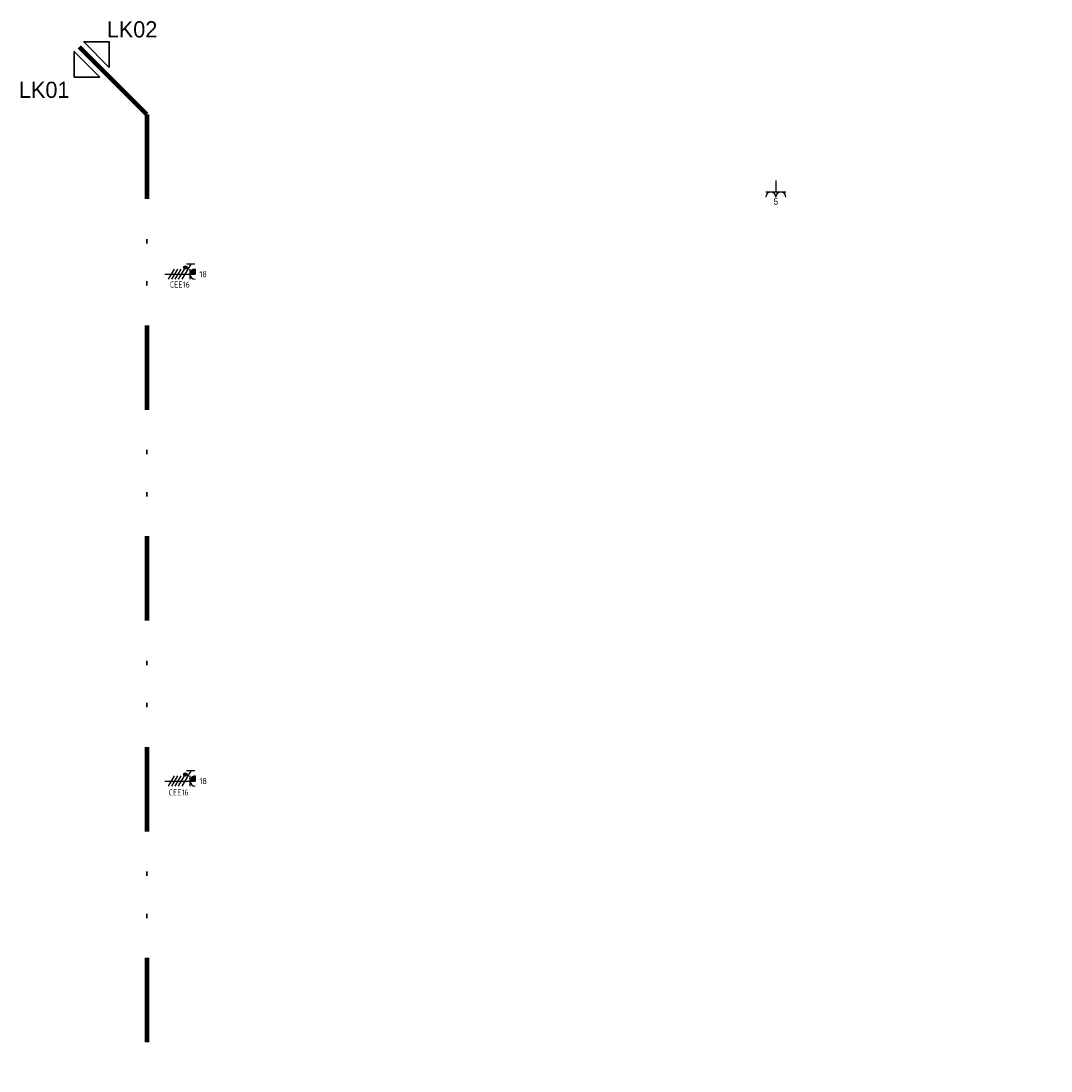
# Model space of a CAD drawing. Header units: millimetres. Extents: x 10025 to 65580, y 1584 to 36147.
# Tile 3 of 6: x 10025 to 25295, y 20585 to 36147. Entities that reach past the tile are written whole.
import ezdxf
from ezdxf.enums import TextEntityAlignment as Align

# ---------------------------------------------------------------- set-up
doc = ezdxf.new("R2010")
doc.units = ezdxf.units.MM
doc.header["$LTSCALE"] = 100
doc.linetypes.add('DIVIDE', pattern=[1.25, 0.5, -0.25, 0, -0.25, 0, -0.25])
for name, color, linetype in [('EL6221--', 3, 'Continuous'), ('EL6222--', 3, 'Continuous'), ('EL6311--', 3, 'Continuous')]:
    doc.layers.add(name, color=color, linetype=linetype)
doc.styles.add('BURO-018', font='BUROFONT.shx', dxfattribs={"height": 90})
doc.styles.add('STABICAD-018', font='ISOCP.SHX', dxfattribs={"height": 1.8})

# ---------------------------------------------------------------- blocks, each defined once
blk = doc.blocks.new('E00125')
at = {"color": 0, "linetype": 'Continuous'}
for p, q in [((-3, 4.5), (3, 4.5)), ((0, 1), (0, 4.5))]:
    blk.add_line(p, q, dxfattribs=at)
for centre in [(-1.5, 6), (1.5, 6)]:
    blk.add_arc(centre, 1.5, 180, 0, dxfattribs=at)
at = {"color": 0, "linetype": 'Continuous', "style": 'BURO-018'}
for tag, p in [('PANEL', (0, 11.5)), ('CIRCUIT', (0, 8.5)), ('SUBCIRCUIT', (4.5, 8.5))]:
    blk.add_attdef(tag, text='', height=1.8, dxfattribs=at).set_placement(p, align=Align.MIDDLE)
at = {"color": 0, "linetype": 'Continuous', "style": 'BURO-018', "flags": 1}
for tag, p in [('POWERCODE', (13, 8.5)), ('ARTICLECODE', (0, 0))]:
    blk.add_attdef(tag, text='', height=1.8, dxfattribs=at).set_placement(p, align=Align.MIDDLE)
blk = doc.blocks.new('E00420')
at = {"color": 0, "linetype": 'Continuous'}
for p, q in [((-3, 9.98), (-3, 7.48)), ((-1.5, 10), (0, 10)), ((0, 1), (0, 10)), ((-3, 8.73), (1.5, 6.13)), ((-1.5, 8.5), (1.5, 8.5)), ((1.5, 5.13), (-1.5, 6.87)), ((1.5, 4.13), (-1.5, 5.87)), ((1.5, 3.13), (-1.5, 4.87)), ((1.5, 2.13), (-1.5, 3.87))]:
    blk.add_line(p, q, dxfattribs=at)
blk.add_lwpolyline([(0, 9.25, 1.5, 1.5, -0.414214), (-0.75, 10, 1.5, 1.5, -1)], format="xyseb", dxfattribs=at)
at = {"color": 0, "linetype": 'Continuous', "const_width": 0.5}
blk.add_lwpolyline([(-1.68, 7.12, 1), (-2.18, 7.12, 1)], format="xyb", close=True, dxfattribs=at)
at = {"color": 0, "linetype": 'Continuous'}
blk.add_circle((-1.93, 7.12), 0.5, dxfattribs=at)
blk.add_arc((0, 10), 1.5, 180, 0, dxfattribs=at)
at = {"color": 0, "linetype": 'Continuous', "style": 'STABICAD-018'}
for tag, p in [('PANEL', (0, 15)), ('CIRCUIT', (0, 12)), ('SUBCIRCUIT', (4.5, 12)), ('ARTICLECODE', (0, 0))]:
    blk.add_attdef(tag, text='', height=1.8, dxfattribs=at).set_placement(p, align=Align.MIDDLE)
at = {"color": 0, "linetype": 'Continuous', "style": 'STABICAD-018', "flags": 1}
blk.add_attdef('POWERCODE', text='', height=1.8, dxfattribs=at).set_placement((13, 12), align=Align.MIDDLE)

msp = doc.modelspace()

# ---------------------------------------------------------------- linework, layer by layer
at = {"layer": 'EL6311--', "color": 7, "lineweight": 30}
for points in [[(11334, 35458), (10955, 35837), (11334, 35837), (11334, 35458)], [(11193, 35316), (10814, 35695), (10814, 35316), (11193, 35316)]]:
    msp.add_lwpolyline(points, dxfattribs=at)
at = {"layer": 'EL6311--', "color": 7, "linetype": 'DIVIDE', "lineweight": 100, "ltscale": 25}
msp.add_lwpolyline([(11889, 34761), (10886, 35764), (11889, 34761), (11889, 19661), (12044, 19661), (12044, 11986), (16514, 11986), (16514, 10558), (16524, 10548), (34464, 10548), (34464, 16547), (34464, 20601), (40492, 26383)], dxfattribs=at)

# ---------------------------------------------------------------- block references
at = {"layer": 'EL6221--', "linetype": 'Continuous'}
ref = msp.add_blockref('E00420', (12105, 32395), dxfattribs=dict(at, xscale=50, yscale=50, zscale=50, rotation=270))
ref.add_attrib('CIRCUIT', '18', dxfattribs={"layer": '0', "color": 1, "linetype": 'Continuous', "height": 90, "style": 'STABICAD-018'}).set_placement((12725, 32394), align=Align.MIDDLE)
ref.add_attrib('POWERCODE', 'CEE16', dxfattribs={"layer": '0', "color": 1, "linetype": 'Continuous', "height": 90, "style": 'STABICAD-018'}).set_placement((12380, 32241), align=Align.MIDDLE)
ref = msp.add_blockref('E00420', (12105, 24883), dxfattribs=dict(at, xscale=50, yscale=50, zscale=50, rotation=270))
ref.add_attrib('CIRCUIT', '18', dxfattribs={"layer": '0', "color": 1, "linetype": 'Continuous', "height": 90, "style": 'STABICAD-018'}).set_placement((12725, 24882), align=Align.MIDDLE)
ref.add_attrib('POWERCODE', 'CEE16', dxfattribs={"layer": '0', "color": 1, "linetype": 'Continuous', "height": 90, "style": 'STABICAD-018'}).set_placement((12363, 24714), align=Align.MIDDLE)
at = {"layer": 'EL6222--', "linetype": 'Continuous'}
ref = msp.add_blockref('E00125', (21215, 33835), dxfattribs=dict(at, xscale=50, yscale=50, zscale=50, rotation=180))
ref.add_attrib('CIRCUIT', '5', dxfattribs={"layer": '0', "color": 1, "linetype": 'Continuous', "height": 90, "style": 'BURO-018'}).set_placement((21215, 33471), align=Align.MIDDLE)

# ---------------------------------------------------------------- texts
at = {"layer": 'EL6311--', "color": 7, "lineweight": 30, "char_height": 240, "attachment_point": 3, "style": 'BURO-018'}
for s, insert in [('LK02', (12046, 36143)), ('LK01', (10744, 35247))]:
    msp.add_mtext_dynamic_manual_height_columns(s, width=1208.33, gutter_width=450, heights=[0], dxfattribs=dict(at, insert=insert))

doc.saveas('drawing.dxf')
